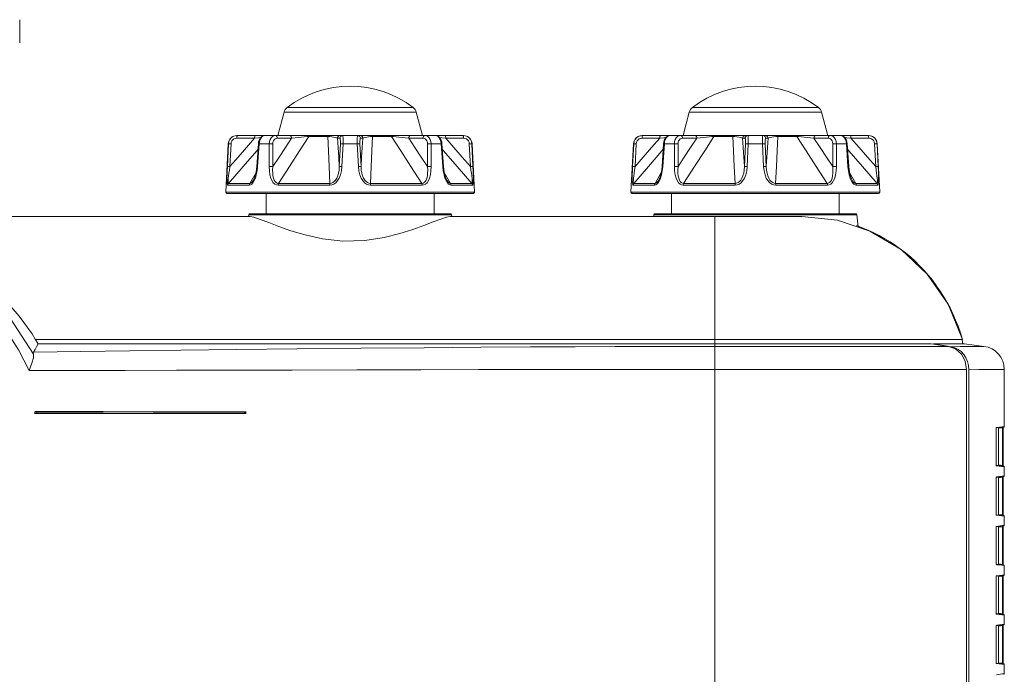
# Model space of a CAD drawing. Header units: millimetres. Extents: x 3925 to 5043, y -86 to 778.
# Tile 17 of 96: x 4200 to 4286, y 121 to 178. Entities that reach past the tile are written whole.
import ezdxf

# ---------------------------------------------------------------- set-up
doc = ezdxf.new("R2010")
doc.units = ezdxf.units.MM
doc.header["$LTSCALE"] = 46.255
for name, color, linetype in [('ARAKNO_13891DXF_CONTINUOUS_LINE', 7, 'CONTINUOUS'), ('H30-BOTTOM-CDXF_CONTINUOUS_LINE', 7, 'CONTINUOUS'), ('H30-RIGHT-CODXF_CONTINUOUS_LINE', 7, 'CONTINUOUS'), ('H30K-FRONT-CDXF_CONTINUOUS_LINE', 7, 'CONTINUOUS'), ('RUBBER-FOOT-DXF_CONTINUOUS_LINE', 7, 'CONTINUOUS')]:
    doc.layers.add(name, color=color, linetype=linetype)

msp = doc.modelspace()

# ---------------------------------------------------------------- linework, layer by layer
at = {"layer": 'ARAKNO_13891DXF_CONTINUOUS_LINE', "color": 7, "linetype": 'Continuous', "lineweight": 0}
msp.add_line((4200.4813, 175.5043), (4200.4813, 177.5043), dxfattribs=at)
at = {"layer": 'H30-BOTTOM-CDXF_CONTINUOUS_LINE', "color": 7, "linetype": 'Continuous', "lineweight": 0}
for p, q in [((4220.3638, 160.7543), (4237.6868, 160.7543)), ((4255.3638, 160.7543), (4272.6868, 160.7543)), ((4220.3737, 160.5043), (4083.1769, 160.5043)), ((4220.2446, 160.5043), (4220.2645, 160.6665)), ((4220.2645, 160.6665), (4237.7861, 160.6665)), ((4220.3737, 160.5043), (4220.7189, 160.4406)), ((4237.3565, 160.4475), (4237.6769, 160.5043)), ((4268.0253, 160.5043), (4237.6769, 160.5043)), ((4237.806, 160.5043), (4237.7861, 160.6665)), ((4255.2446, 160.5043), (4255.2645, 160.6665)), ((4255.2645, 160.6665), (4272.7861, 160.6665)), ((4260.5253, 149.8943), (4260.5253, 160.5043)), ((4272.9132, 159.6314), (4272.7861, 160.6665)), ((4272.7478, 159.7186), (4273.2555, 159.5297)), ((4273.2555, 159.5297), (4273.754, 159.3227)), ((4273.754, 159.3227), (4274.2434, 159.098)), ((4260.5253, 149.8907), (4201.8501, 149.8907)), ((4260.5253, 149.8943), (4281.916, 149.8943)), ((4260.5253, 149.8907), (4260.5253, 149.5043)), ((4281.8858, 149.8907), (4281.9353, 149.4872))]:
    msp.add_line(p, q, dxfattribs=at)
for points in [[(4220.7189, 160.4406), (4221.2632, 160.2598), (4221.9881, 159.9861), (4222.8705, 159.6518), (4223.9113, 159.2853), (4225.1509, 158.9131), (4226.6326, 158.5859), (4228.4001, 158.3908)], [(4228.4001, 158.3908), (4230.2815, 158.4347), (4231.9513, 158.6875), (4233.3171, 159.0294), (4234.4437, 159.3881), (4235.3871, 159.7289), (4236.1916, 160.0357), (4236.8559, 160.2846), (4237.3565, 160.4475)], [(4268.0253, 160.5043), (4271.1106, 160.1833), (4273.919, 159.2494)], [(4273.919, 159.2494), (4276.6146, 157.6593), (4278.8694, 155.5396), (4280.6691, 152.9332), (4281.916, 149.8943)], [(4274.2434, 159.098), (4274.7238, 158.8557), (4275.1952, 158.5955), (4275.6585, 158.3166), (4276.1137, 158.0182), (4276.5587, 157.701)], [(4276.5587, 157.701), (4276.9918, 157.3657), (4277.4109, 157.0138), (4277.8167, 156.6451), (4278.2105, 156.2584), (4278.5914, 155.8545)], [(4278.5914, 155.8545), (4278.9583, 155.435), (4279.3096, 155.0018), (4279.6456, 154.5548), (4279.9672, 154.0925), (4280.2738, 153.6148), (4280.5638, 153.123)], [(4280.5638, 153.123), (4280.8358, 152.6182), (4281.0891, 152.1011), (4281.3236, 151.5708), (4281.5396, 151.0262), (4281.737, 150.4675), (4281.916, 149.8943)]]:
    msp.add_lwpolyline(points, dxfattribs=at)
for centre, start, end in [((4220.3638, 160.6543), 90, 172.999996), ((4237.6868, 160.6543), 7.000004, 90), ((4255.3638, 160.6543), 90, 172.999996), ((4272.6868, 160.6543), 7.000004, 90)]:
    msp.add_arc(centre, 0.1, start, end, dxfattribs=at)
at = {"layer": 'H30-RIGHT-CODXF_CONTINUOUS_LINE', "color": 7, "linetype": 'Continuous', "lineweight": 0}
for p, q in [((4279.419, 149.5043), (4279.419, 149.4751)), ((4280.5366, 149.5043), (4279.419, 149.5043)), ((4280.9444, 149.2607), (4280.4406, 149.342)), ((4282.0753, 149.5043), (4280.5366, 149.5043)), ((4280.9444, 149.2607), (4281.7266, 149.273)), ((4281.2506, 149.1789), (4280.9444, 149.2607)), ((4281.5391, 149.0368), (4281.2506, 149.1789)), ((4283.769, 149.2964), (4282.0753, 149.5043)), ((4282.4309, 147.6364), (4282.3474, 147.9806)), ((4282.459, 147.2809), (4282.4309, 147.6364)), ((4282.459, 147.2809), (4283.3232, 147.291)), ((4282.459, 69.2699), (4282.459, 147.2809)), ((4283.3232, 147.291), (4284.1331, 147.2991)), ((4284.1331, 147.2991), (4284.7599, 147.3048)), ((4285.5253, 142.3778), (4285.5253, 147.3113)), ((4284.8281, 142.193), (4284.8296, 142.2313)), ((4284.8281, 139.0857), (4284.8281, 142.193)), ((4284.8281, 142.193), (4284.8291, 142.193)), ((4284.8329, 142.2485), (4285.4814, 142.3281)), ((4284.8394, 142.2847), (4284.8474, 142.2946)), ((4284.8474, 142.2946), (4285.3493, 142.3562)), ((4285.0253, 139.0066), (4285.0253, 142.2721)), ((4285.0313, 142.2232), (4285.3707, 142.2649)), ((4285.3493, 142.3562), (4285.5253, 142.3778)), ((4285.3707, 142.2649), (4285.3707, 139.0138)), ((4285.3707, 142.2649), (4285.4145, 142.2649)), ((4285.4145, 142.2649), (4285.4145, 139.0138)), ((4284.8298, 139.0442), (4284.8281, 139.0857)), ((4284.8291, 139.0857), (4284.8281, 139.0857)), ((4284.8365, 139.0131), (4284.8328, 139.0302)), ((4285.4814, 138.9506), (4284.8386, 139.0295)), ((4285.3055, 138.9279), (4284.8473, 138.9841)), ((4285.0313, 139.0554), (4285.3707, 139.0138)), ((4285.5253, 138.9009), (4285.3055, 138.9279)), ((4285.4146, 139.0138), (4285.3707, 139.0138)), ((4285.5253, 138.1078), (4285.5253, 138.9009)), ((4284.8281, 137.923), (4284.8296, 137.9613)), ((4284.8281, 134.8157), (4284.8281, 137.923)), ((4284.8281, 137.923), (4284.8291, 137.923)), ((4284.8329, 137.9785), (4285.4814, 138.0581)), ((4284.8394, 138.0147), (4284.8474, 138.0246)), ((4284.8474, 138.0246), (4285.3493, 138.0862)), ((4285.0253, 134.7366), (4285.0253, 138.0021)), ((4285.0313, 137.9532), (4285.3707, 137.9949)), ((4285.3493, 138.0862), (4285.5253, 138.1078)), ((4285.3707, 137.9949), (4285.3707, 134.7438)), ((4285.3707, 137.9949), (4285.4145, 137.9949)), ((4285.4145, 137.9949), (4285.4145, 134.7438)), ((4284.8298, 134.7742), (4284.8281, 134.8157)), ((4284.8291, 134.8157), (4284.8281, 134.8157)), ((4284.8365, 134.7431), (4284.8328, 134.7602)), ((4285.4814, 134.6806), (4284.8386, 134.7595)), ((4285.3055, 134.6579), (4284.8473, 134.7141)), ((4285.0313, 134.7854), (4285.3707, 134.7438)), ((4285.5253, 134.6309), (4285.3055, 134.6579)), ((4285.4146, 134.7438), (4285.3707, 134.7438)), ((4285.5253, 133.8378), (4285.5253, 134.6309)), ((4284.8281, 133.653), (4284.8296, 133.6913)), ((4284.8281, 130.5457), (4284.8281, 133.653)), ((4284.8281, 133.653), (4284.8291, 133.653)), ((4284.8329, 133.7085), (4285.4814, 133.7881)), ((4284.8394, 133.7447), (4284.8474, 133.7546)), ((4284.8474, 133.7546), (4285.3493, 133.8162)), ((4285.0253, 130.4666), (4285.0253, 133.7321)), ((4285.0313, 133.6832), (4285.3707, 133.7249)), ((4285.3493, 133.8162), (4285.5253, 133.8378)), ((4285.3707, 133.7249), (4285.3707, 130.4738)), ((4285.3707, 133.7249), (4285.4145, 133.7249)), ((4285.4145, 133.7249), (4285.4145, 130.4738)), ((4284.8298, 130.5042), (4284.8281, 130.5457)), ((4284.8291, 130.5457), (4284.8281, 130.5457)), ((4284.8365, 130.4731), (4284.8328, 130.4902)), ((4285.4814, 130.4106), (4284.8386, 130.4895)), ((4285.3055, 130.3879), (4284.8473, 130.4441)), ((4285.0313, 130.5154), (4285.3707, 130.4738)), ((4285.5253, 130.3609), (4285.3055, 130.3879)), ((4285.4146, 130.4738), (4285.3707, 130.4738)), ((4285.5253, 129.5678), (4285.5253, 130.3609)), ((4284.8281, 129.383), (4284.8296, 129.4213)), ((4284.8281, 126.2757), (4284.8281, 129.383)), ((4284.8281, 129.383), (4284.8291, 129.383)), ((4284.8329, 129.4385), (4285.4814, 129.5181)), ((4284.8394, 129.4747), (4284.8474, 129.4846)), ((4284.8474, 129.4846), (4285.3493, 129.5462)), ((4285.0253, 126.1966), (4285.0253, 129.4621)), ((4285.0313, 129.4132), (4285.3707, 129.4549)), ((4285.3493, 129.5462), (4285.5253, 129.5678)), ((4285.3707, 129.4549), (4285.3707, 126.2038)), ((4285.3707, 129.4549), (4285.4145, 129.4549)), ((4285.4145, 129.4549), (4285.4145, 126.2038)), ((4284.8298, 126.2342), (4284.8281, 126.2757)), ((4284.8291, 126.2757), (4284.8281, 126.2757)), ((4284.8365, 126.2031), (4284.8328, 126.2202)), ((4285.4814, 126.1406), (4284.8386, 126.2195)), ((4285.3055, 126.1179), (4284.8473, 126.1741)), ((4285.0313, 126.2454), (4285.3707, 126.2038)), ((4285.5253, 126.0909), (4285.3055, 126.1179)), ((4285.4146, 126.2038), (4285.3707, 126.2038)), ((4285.5253, 125.2978), (4285.5253, 126.0909)), ((4284.8281, 125.113), (4284.8296, 125.1513)), ((4284.8281, 122.0057), (4284.8281, 125.113)), ((4284.8281, 125.113), (4284.8291, 125.113)), ((4284.8329, 125.1685), (4285.4814, 125.2481)), ((4284.8394, 125.2047), (4284.8474, 125.2146)), ((4284.8474, 125.2146), (4285.3493, 125.2762)), ((4285.0253, 121.9266), (4285.0253, 125.1921)), ((4285.0313, 125.1432), (4285.3707, 125.1849)), ((4285.3493, 125.2762), (4285.5253, 125.2978)), ((4285.3707, 125.1849), (4285.3707, 121.9338)), ((4285.3707, 125.1849), (4285.4145, 125.1849)), ((4285.4145, 125.1849), (4285.4145, 121.9338)), ((4284.8298, 121.9642), (4284.8281, 122.0057)), ((4284.8291, 122.0057), (4284.8281, 122.0057)), ((4284.8365, 121.9331), (4284.8328, 121.9502)), ((4285.4814, 121.8706), (4284.8386, 121.9495)), ((4285.3055, 121.8479), (4284.8473, 121.9041)), ((4285.0313, 121.9754), (4285.3707, 121.9338)), ((4285.5253, 121.8209), (4285.3055, 121.8479)), ((4285.4146, 121.9338), (4285.3707, 121.9338)), ((4285.5253, 121.0278), (4285.5253, 121.8209)), ((4284.8474, 120.9446), (4285.3493, 121.0062)), ((4285.3493, 121.0062), (4285.5253, 121.0278))]:
    msp.add_line(p, q, dxfattribs=at)
for points in [[(4280.4406, 149.342), (4279.9321, 149.4232), (4279.419, 149.5043)], [(4282.3474, 147.9806), (4282.2115, 148.3023), (4282.0272, 148.5915), (4281.8007, 148.8389), (4281.5391, 149.0368)], [(4281.7266, 149.273), (4282.4677, 149.2826), (4283.0485, 149.2892)], [(4283.0485, 149.2892), (4283.6119, 149.2949), (4283.7263, 149.296), (4283.769, 149.2964)], [(4284.7599, 147.3048), (4285.4805, 147.3109), (4285.5253, 147.3113)], [(4284.8291, 142.193), (4284.8292, 142.2038), (4284.8319, 142.2426), (4284.8339, 142.2547)], [(4284.8296, 142.2313), (4284.8335, 142.2628), (4284.8394, 142.2847)], [(4285.3776, 142.3154), (4285.3768, 142.3115), (4285.3752, 142.301), (4285.3732, 142.2857), (4285.3707, 142.2649)], [(4285.4146, 142.2421), (4285.4147, 142.2858), (4285.4158, 142.3201)], [(4284.8328, 139.0302), (4284.8299, 139.0582), (4284.8291, 139.0857)], [(4284.8473, 138.9841), (4284.84, 138.9926), (4284.8339, 139.0137), (4284.8298, 139.0442)], [(4284.8474, 138.9841), (4284.8419, 139.0073), (4284.8364, 139.0137)], [(4285.3707, 139.0138), (4285.373, 138.9944), (4285.3751, 138.9786), (4285.3767, 138.9679), (4285.3776, 138.9633)], [(4285.4158, 138.9586), (4285.4158, 138.9592), (4285.4147, 138.9949), (4285.4146, 139.0138)], [(4284.8291, 137.923), (4284.8292, 137.9338), (4284.8319, 137.9726), (4284.8339, 137.9847)], [(4284.8296, 137.9613), (4284.8335, 137.9928), (4284.8394, 138.0147)], [(4285.3776, 138.0454), (4285.3768, 138.0415), (4285.3752, 138.031), (4285.3732, 138.0157), (4285.3707, 137.9949)], [(4285.4146, 137.9721), (4285.4147, 138.0158), (4285.4158, 138.0501)], [(4284.8328, 134.7602), (4284.8299, 134.7882), (4284.8291, 134.8157)], [(4284.8473, 134.7141), (4284.84, 134.7226), (4284.8339, 134.7437), (4284.8298, 134.7742)], [(4284.8474, 134.7141), (4284.8419, 134.7373), (4284.8364, 134.7437)], [(4285.3707, 134.7438), (4285.373, 134.7244), (4285.3751, 134.7086), (4285.3767, 134.6979), (4285.3776, 134.6933)], [(4285.4158, 134.6886), (4285.4158, 134.6892), (4285.4147, 134.7249), (4285.4146, 134.7438)], [(4284.8291, 133.653), (4284.8292, 133.6638), (4284.8319, 133.7026), (4284.8339, 133.7147)], [(4284.8296, 133.6913), (4284.8335, 133.7228), (4284.8394, 133.7447)], [(4285.3776, 133.7754), (4285.3768, 133.7715), (4285.3752, 133.761), (4285.3732, 133.7457), (4285.3707, 133.7249)], [(4285.4146, 133.7021), (4285.4147, 133.7458), (4285.4158, 133.7801)], [(4284.8328, 130.4902), (4284.8299, 130.5182), (4284.8291, 130.5457)], [(4284.8473, 130.4441), (4284.84, 130.4526), (4284.8339, 130.4737), (4284.8298, 130.5042)], [(4284.8474, 130.4441), (4284.8419, 130.4673), (4284.8364, 130.4737)], [(4285.3707, 130.4738), (4285.373, 130.4544), (4285.3751, 130.4386), (4285.3767, 130.4279), (4285.3776, 130.4233)], [(4285.4158, 130.4186), (4285.4158, 130.4192), (4285.4147, 130.4549), (4285.4146, 130.4738)], [(4284.8291, 129.383), (4284.8292, 129.3938), (4284.8319, 129.4326), (4284.8339, 129.4447)], [(4284.8296, 129.4213), (4284.8335, 129.4528), (4284.8394, 129.4747)], [(4285.3776, 129.5054), (4285.3768, 129.5015), (4285.3752, 129.491), (4285.3732, 129.4757), (4285.3707, 129.4549)], [(4285.4146, 129.4321), (4285.4147, 129.4758), (4285.4158, 129.5101)], [(4284.8328, 126.2202), (4284.8299, 126.2482), (4284.8291, 126.2757)], [(4284.8473, 126.1741), (4284.84, 126.1826), (4284.8339, 126.2037), (4284.8298, 126.2342)], [(4284.8474, 126.1741), (4284.8419, 126.1973), (4284.8364, 126.2037)], [(4285.3707, 126.2038), (4285.373, 126.1844), (4285.3751, 126.1686), (4285.3767, 126.1579), (4285.3776, 126.1533)], [(4285.4158, 126.1486), (4285.4158, 126.1492), (4285.4147, 126.1849), (4285.4146, 126.2038)], [(4284.8291, 125.113), (4284.8292, 125.1238), (4284.8319, 125.1626), (4284.8339, 125.1747)], [(4284.8296, 125.1513), (4284.8335, 125.1828), (4284.8394, 125.2047)], [(4285.3776, 125.2354), (4285.3768, 125.2315), (4285.3752, 125.221), (4285.3732, 125.2057), (4285.3707, 125.1849)], [(4285.4146, 125.1621), (4285.4147, 125.2058), (4285.4158, 125.2401)], [(4284.8328, 121.9502), (4284.8299, 121.9782), (4284.8291, 122.0057)], [(4284.8473, 121.9041), (4284.84, 121.9126), (4284.8339, 121.9337), (4284.8298, 121.9642)], [(4284.8474, 121.9041), (4284.8419, 121.9273), (4284.8364, 121.9337)], [(4285.3707, 121.9338), (4285.373, 121.9144), (4285.3751, 121.8986), (4285.3767, 121.8879), (4285.3776, 121.8833)], [(4285.4158, 121.8786), (4285.4158, 121.8792), (4285.4147, 121.9149), (4285.4146, 121.9338)]]:
    msp.add_lwpolyline(points, dxfattribs=at)
for centre, radius, start, end in [((4283.5253, 147.3113), 2, 0, 83), ((4285.4753, 142.3778), 0.05, 277, 0), ((4285.4753, 138.9009), 0.05, 0, 83), ((4285.4753, 138.1078), 0.05, 277, 0), ((4285.4753, 134.6309), 0.05, 0, 83), ((4285.4753, 133.8378), 0.05, 277, 0), ((4285.4753, 130.3609), 0.05, 0, 83), ((4285.4753, 129.5678), 0.05, 277, 0), ((4285.4753, 126.0909), 0.05, 0, 83), ((4285.4753, 125.2978), 0.05, 277, 0), ((4285.4753, 121.8209), 0.05, 0, 83), ((4285.4753, 121.0278), 0.05, 277, 0)]:
    msp.add_arc(centre, radius, start, end, dxfattribs=at)
at = {"layer": 'H30K-FRONT-CDXF_CONTINUOUS_LINE', "color": 7, "linetype": 'Continuous', "lineweight": 0}
for p, q in [((4201.5536, 150.3651), (4201.8285, 149.9318)), ((4201.8285, 149.9318), (4202.0856, 149.5043)), ((4279.2091, 149.5043), (4202.0856, 149.5043)), ((4260.5263, 147.3085), (4260.5253, 149.5043)), ((4280.7155, 149.2947), (4279.2091, 149.5043)), ((4280.7155, 149.2948), (4279.6238, 149.2969)), ((4260.5253, 113.5043), (4260.5263, 147.3086)), ((4282.2657, 147.3096), (4260.5263, 147.3086)), ((4282.2657, 147.3096), (4282.2657, 68.0043)), ((4201.8173, 143.5308), (4201.7706, 143.5043)), ((4201.7775, 143.6544), (4201.7775, 143.5044)), ((4220.0231, 143.5043), (4201.7775, 143.5044)), ((4201.8784, 143.6635), (4201.9495, 143.6645)), ((4201.9495, 143.6645), (4201.9496, 143.5506)), ((4212.0053, 143.6548), (4220.0231, 143.6543)), ((4219.8902, 143.5354), (4213.6614, 143.538)), ((4219.8902, 143.5354), (4219.8901, 143.6488)), ((4220.0231, 143.5043), (4220.0231, 143.6543))]:
    msp.add_line(p, q, dxfattribs=at)
for points in [[(4201.6726, 148.6313), (4199.6524, 151.7391), (4197.2516, 154.1949), (4194.4291, 156.1164), (4191.0001, 157.5856), (4186.907, 158.5201), (4182.1513, 158.8294)], [(4182.279, 158.2095), (4183.6885, 158.1611), (4184.9811, 158.0639), (4186.1601, 157.9271), (4187.239, 157.7579), (4188.2537, 157.5567), (4189.2465, 157.3165), (4190.2407, 157.0286), (4191.2283, 156.691), (4192.1816, 156.3097), (4193.0804, 155.8951), (4193.9324, 155.4462), (4194.771, 154.9445), (4195.6324, 154.3563), (4196.5376, 153.6449), (4197.4805, 152.7843), (4198.4447, 151.7496), (4199.4156, 150.5032), (4200.3734, 149.0034), (4201.2957, 147.2105)], [(4199.1695, 153.3642), (4200.4441, 151.9173), (4201.5536, 150.3651)], [(4201.6669, 148.7851), (4201.8076, 149.0251), (4201.9471, 149.2648), (4202.0856, 149.5043)], [(4260.5253, 149.2938), (4257.8546, 149.2925), (4255.0369, 149.2883), (4251.911, 149.2801), (4248.4505, 149.2666), (4244.6104, 149.2465), (4240.3087, 149.2181), (4235.4136, 149.1794), (4229.9769, 149.1302), (4224.4325, 149.0754), (4219.198, 149.0202), (4214.4057, 148.9662), (4209.9854, 148.9117), (4205.7733, 148.8528), (4201.6669, 148.7851)], [(4279.6238, 149.2969), (4278.1856, 149.2982), (4276.2815, 149.2973), (4273.8987, 149.2942), (4271.2323, 149.2921), (4268.6069, 149.292), (4266.116, 149.2926), (4263.5088, 149.2934), (4260.5253, 149.2937)], [(4280.7155, 149.2947), (4281.3216, 149.0801), (4281.8226, 148.6348), (4282.1515, 148.0171), (4282.2657, 147.3096)], [(4201.6726, 148.6313), (4201.6611, 148.3193), (4201.5266, 147.8309), (4201.2957, 147.2105)], [(4201.6726, 148.6313), (4201.6577, 148.7283), (4201.6669, 148.7852)], [(4260.5263, 147.3085), (4257.839, 147.3082), (4255.0021, 147.3072), (4251.8501, 147.3054), (4248.3565, 147.3025), (4244.4723, 147.298), (4240.1093, 147.2913), (4235.1306, 147.2812), (4229.6097, 147.2675), (4224.0286, 147.2525), (4218.7944, 147.2392), (4214.0135, 147.2293), (4209.6031, 147.2225), (4205.3872, 147.2173), (4201.2957, 147.2105)], [(4201.7705, 143.6543), (4201.8173, 143.6602), (4201.8784, 143.6635)], [(4201.9496, 143.5506), (4201.8785, 143.5454), (4201.8173, 143.5308)], [(4201.9495, 143.6645), (4207.6907, 143.6581), (4212.0395, 143.6547)], [(4213.6614, 143.538), (4207.6884, 143.5432), (4201.9496, 143.5506)], [(4212.0395, 143.6547), (4213.6638, 143.6531), (4219.8901, 143.6488)], [(4219.8901, 143.6488), (4219.9574, 143.6494), (4220.0062, 143.6511), (4220.03, 143.6543)], [(4220.0301, 143.5043), (4220.0062, 143.522), (4219.9574, 143.5318), (4219.8902, 143.5354)]]:
    msp.add_lwpolyline(points, dxfattribs=at)
at = {"layer": 'RUBBER-FOOT-DXF_CONTINUOUS_LINE', "color": 7, "linetype": 'Continuous', "lineweight": 0}
for p, q in [((4223.3136, 169.5133), (4222.7753, 167.5043)), ((4234.737, 169.5133), (4223.3136, 169.5133)), ((4234.4675, 169.9155), (4223.5831, 169.9155)), ((4234.737, 169.5133), (4235.2753, 167.5043)), ((4258.3136, 169.5133), (4257.7753, 167.5043)), ((4269.737, 169.5133), (4258.3136, 169.5133)), ((4269.4675, 169.9155), (4258.5831, 169.9155)), ((4269.737, 169.5133), (4270.2753, 167.5043)), ((4218.5001, 166.7936), (4218.2808, 162.6096)), ((4218.518, 166.7936), (4218.42, 164.8166)), ((4218.518, 166.7936), (4218.5001, 166.7936)), ((4218.7334, 166.7936), (4218.6352, 164.8164)), ((4220.7733, 167.2674), (4219.2364, 167.2674)), ((4219.2491, 167.5043), (4238.8015, 167.5043)), ((4219.2601, 167.4929), (4219.2703, 167.5043)), ((4221.0985, 166.7974), (4220.9647, 164.8204)), ((4221.0262, 164.8166), (4221.1614, 166.7936)), ((4221.1202, 166.9504), (4221.0985, 166.7974)), ((4221.0985, 166.7974), (4221.1614, 166.7936)), ((4222.0297, 166.7936), (4221.1614, 166.7936)), ((4222.0263, 164.8166), (4222.0297, 166.7936)), ((4222.3466, 166.7936), (4222.3416, 164.8164)), ((4222.7332, 167.2674), (4223.9689, 167.2674)), ((4225.4481, 167.415), (4227.0886, 167.415)), ((4227.9241, 167.2674), (4228.1347, 167.2674)), ((4228.0874, 164.8165), (4228.1785, 166.7936)), ((4228.4113, 166.7936), (4228.3181, 164.8166)), ((4229.6393, 166.7936), (4228.4113, 166.7936)), ((4229.7325, 164.8166), (4229.6393, 166.7936)), ((4229.8721, 166.7936), (4229.9632, 164.8164)), ((4229.9159, 167.2674), (4230.1265, 167.2674)), ((4230.962, 167.415), (4232.6025, 167.415)), ((4234.0818, 167.2674), (4235.3174, 167.2674)), ((4235.709, 164.8165), (4235.7041, 166.7936)), ((4236.0209, 166.7936), (4236.0243, 164.8166)), ((4236.8892, 166.7936), (4236.0209, 166.7936)), ((4236.8892, 166.7936), (4236.9521, 166.7974)), ((4237.0244, 164.8166), (4236.8892, 166.7936)), ((4236.9521, 166.7974), (4237.086, 164.8204)), ((4237.2774, 167.2674), (4238.8142, 167.2674)), ((4238.7804, 167.5043), (4238.7905, 167.4929)), ((4239.4154, 164.8165), (4239.3172, 166.7936)), ((4239.5326, 166.7936), (4239.6306, 164.8166)), ((4239.5505, 166.7936), (4239.5326, 166.7936)), ((4239.5505, 166.7936), (4239.7698, 162.6096)), ((4253.5001, 166.7936), (4253.2808, 162.6096)), ((4253.518, 166.7936), (4253.42, 164.8166)), ((4253.518, 166.7936), (4253.5001, 166.7936)), ((4253.7334, 166.7936), (4253.6352, 164.8164)), ((4255.7733, 167.2674), (4254.2364, 167.2674)), ((4254.2491, 167.5043), (4273.8015, 167.5043)), ((4254.2601, 167.4929), (4254.2703, 167.5043)), ((4256.0985, 166.7974), (4255.9647, 164.8204)), ((4256.0262, 164.8166), (4256.1614, 166.7936)), ((4256.1202, 166.9504), (4256.0985, 166.7974)), ((4256.0985, 166.7974), (4256.1614, 166.7936)), ((4257.0297, 166.7936), (4256.1614, 166.7936)), ((4257.0263, 164.8166), (4257.0297, 166.7936)), ((4257.3466, 166.7936), (4257.3416, 164.8164)), ((4257.7332, 167.2674), (4258.9689, 167.2674)), ((4260.4481, 167.415), (4262.0886, 167.415)), ((4262.9241, 167.2674), (4263.1347, 167.2674)), ((4263.0874, 164.8165), (4263.1785, 166.7936)), ((4263.4113, 166.7936), (4263.3181, 164.8166)), ((4264.6393, 166.7936), (4263.4113, 166.7936)), ((4264.7325, 164.8166), (4264.6393, 166.7936)), ((4264.8721, 166.7936), (4264.9632, 164.8164)), ((4264.9159, 167.2674), (4265.1265, 167.2674)), ((4265.962, 167.415), (4267.6025, 167.415)), ((4269.0818, 167.2674), (4270.3174, 167.2674)), ((4270.709, 164.8165), (4270.7041, 166.7936)), ((4271.0209, 166.7936), (4271.0243, 164.8166)), ((4271.8892, 166.7936), (4271.0209, 166.7936)), ((4271.8892, 166.7936), (4271.9521, 166.7974)), ((4272.0244, 164.8166), (4271.8892, 166.7936)), ((4271.9521, 166.7974), (4272.086, 164.8204)), ((4272.2774, 167.2674), (4273.8142, 167.2674)), ((4273.7804, 167.5043), (4273.7905, 167.4929)), ((4274.4154, 164.8165), (4274.3172, 166.7936)), ((4274.5326, 166.7936), (4274.6306, 164.8166)), ((4274.5505, 166.7936), (4274.5326, 166.7936)), ((4274.5505, 166.7936), (4274.7698, 162.6096)), ((4220.8954, 164.3031), (4220.359, 163.3684)), ((4220.9647, 164.8204), (4221.0262, 164.8166)), ((4237.0244, 164.8166), (4237.086, 164.8204)), ((4237.6916, 163.3684), (4237.1538, 164.3057)), ((4255.8954, 164.3031), (4255.359, 163.3684)), ((4255.9647, 164.8204), (4256.0262, 164.8166)), ((4272.0244, 164.8166), (4272.086, 164.8204)), ((4272.6916, 163.3684), (4272.1538, 164.3057)), ((4218.515, 163.3684), (4220.359, 163.3684)), ((4220.678, 163.6461), (4220.6782, 163.6466)), ((4227.2796, 163.3684), (4222.8278, 163.3684)), ((4235.2228, 163.3684), (4230.771, 163.3684)), ((4237.3727, 163.646), (4237.3724, 163.6466)), ((4239.5356, 163.3684), (4237.6916, 163.3684)), ((4253.515, 163.3684), (4255.359, 163.3684)), ((4255.678, 163.6461), (4255.6782, 163.6466)), ((4255.678, 163.6461), (4255.6782, 163.6466)), ((4262.2796, 163.3684), (4257.8278, 163.3684)), ((4270.2228, 163.3684), (4265.771, 163.3684)), ((4272.3727, 163.646), (4272.3724, 163.6466)), ((4274.5356, 163.3684), (4272.6916, 163.3684)), ((4239.7698, 162.6096), (4218.2808, 162.6096)), ((4239.6699, 162.5043), (4218.3808, 162.5043)), ((4218.4576, 163.2208), (4220.3117, 163.2208)), ((4221.7753, 162.5043), (4221.7753, 160.7543)), ((4227.2701, 163.2208), (4222.794, 163.2208)), ((4235.2566, 163.2208), (4230.7805, 163.2208)), ((4236.2753, 162.5043), (4236.2753, 160.7543)), ((4239.593, 163.2208), (4237.7389, 163.2208)), ((4274.7698, 162.6096), (4253.2808, 162.6096)), ((4274.6699, 162.5043), (4253.3808, 162.5043)), ((4253.4576, 163.2208), (4255.3117, 163.2208)), ((4256.7753, 162.5043), (4256.7753, 160.7543)), ((4262.2701, 163.2208), (4257.794, 163.2208)), ((4270.2566, 163.2208), (4265.7805, 163.2208)), ((4271.2753, 162.5043), (4271.2753, 160.7543)), ((4274.593, 163.2208), (4272.7389, 163.2208))]:
    msp.add_line(p, q, dxfattribs=at)
for points in [[(4219.2703, 167.5043), (4219.0805, 167.4802), (4218.9037, 167.4099), (4218.7499, 167.2972), (4218.6301, 167.1506), (4218.5512, 166.9787), (4218.518, 166.7936)], [(4218.7334, 166.7936), (4218.652, 166.7964), (4218.5842, 166.7974), (4218.5377, 166.7964), (4218.518, 166.7936)], [(4220.7733, 167.2674), (4220.0604, 166.4556), (4219.3449, 165.6349), (4218.6352, 164.8164)], [(4219.2364, 167.2674), (4219.1083, 167.2511), (4218.9894, 167.2035), (4218.8871, 167.1283), (4218.8076, 167.0306), (4218.7553, 166.9168), (4218.7334, 166.7936)], [(4219.2364, 167.2674), (4219.2385, 167.3415), (4219.2434, 167.4076), (4219.2509, 167.4596), (4219.2601, 167.4929)], [(4220.7733, 167.2674), (4220.7754, 167.3415), (4220.7804, 167.4076), (4220.7879, 167.4596), (4220.7971, 167.4929), (4220.8072, 167.5043)], [(4221.3065, 167.3282), (4221.1135, 167.306), (4220.7733, 167.2674)], [(4221.6721, 167.5043), (4221.5872, 167.496), (4221.4356, 167.4375), (4221.2965, 167.3198), (4221.1874, 167.1499), (4221.1202, 166.9504)], [(4221.1614, 166.7936), (4221.188, 166.9796), (4221.2442, 167.1514), (4221.3262, 167.2976), (4221.4295, 167.4099), (4221.547, 167.4802), (4221.6726, 167.5043)], [(4222.0297, 166.7936), (4222.0503, 166.9796), (4222.1061, 167.1514), (4222.1933, 167.2976), (4222.307, 167.4099), (4222.439, 167.4802), (4222.5823, 167.5043)], [(4222.0297, 166.7936), (4222.1024, 166.7964), (4222.1859, 166.7974), (4222.2706, 166.7964), (4222.3466, 166.7936)], [(4223.9689, 167.2674), (4223.4261, 166.4556), (4222.8815, 165.6349), (4222.3416, 164.8164)], [(4222.3466, 166.7936), (4222.3597, 166.9173), (4222.3978, 167.0316), (4222.458, 167.1288), (4222.5376, 167.2039), (4222.6307, 167.251), (4222.7332, 167.2674)], [(4222.5823, 167.5043), (4222.6275, 167.4929), (4222.6686, 167.4596), (4222.7017, 167.4076), (4222.724, 167.3415), (4222.7332, 167.2674)], [(4222.8278, 163.3684), (4223.7748, 164.8367), (4224.6471, 166.1841), (4225.4481, 167.415)], [(4223.818, 167.5043), (4223.8632, 167.4929), (4223.9043, 167.4596), (4223.9374, 167.4076), (4223.9597, 167.3415), (4223.9689, 167.2674)], [(4223.9689, 167.2674), (4224.2611, 167.306), (4224.5441, 167.3391), (4224.8106, 167.3666), (4225.0543, 167.3885), (4225.2687, 167.4047), (4225.4481, 167.415)], [(4225.5425, 167.5043), (4225.5075, 167.494), (4225.475, 167.4636), (4225.4481, 167.415)], [(4227.1397, 167.5043), (4227.1206, 167.4938), (4227.1031, 167.4632), (4227.0886, 167.415)], [(4227.0886, 167.415), (4227.1419, 166.1873), (4227.2056, 164.8401), (4227.2796, 163.3684)], [(4227.0886, 167.415), (4227.2632, 167.4047), (4227.4358, 167.3885), (4227.5969, 167.3666), (4227.7383, 167.3391), (4227.8511, 167.306), (4227.9241, 167.2674)], [(4228.1715, 167.5043), (4228.0974, 167.4929), (4228.0301, 167.4596), (4227.9758, 167.4076), (4227.9393, 167.3415), (4227.9241, 167.2674)], [(4228.0874, 164.8165), (4228.0335, 165.6349), (4227.9788, 166.4557), (4227.9241, 167.2674)], [(4228.382, 167.5043), (4228.308, 167.4929), (4228.2407, 167.4596), (4228.1863, 167.4076), (4228.1499, 167.3415), (4228.1347, 167.2674)], [(4228.1347, 167.2674), (4228.1514, 167.2511), (4228.1651, 167.204), (4228.1752, 167.1285), (4228.1809, 167.0307), (4228.182, 166.9164), (4228.1785, 166.7936)], [(4228.4113, 166.7936), (4228.3282, 166.7964), (4228.2565, 166.7974), (4228.2046, 166.7964), (4228.1786, 166.7936)], [(4228.382, 167.5043), (4228.3946, 167.4802), (4228.4049, 167.4099), (4228.4122, 167.2972), (4228.4158, 167.1506), (4228.4155, 166.9787), (4228.4113, 166.7936)], [(4229.6393, 166.7936), (4229.6351, 166.9796), (4229.6348, 167.1513), (4229.6385, 167.2976), (4229.6457, 167.4099), (4229.656, 167.4802), (4229.6686, 167.5043)], [(4229.6393, 166.7936), (4229.7224, 166.7964), (4229.7941, 166.7974), (4229.846, 166.7964), (4229.8721, 166.7936)], [(4229.6686, 167.5043), (4229.7426, 167.4929), (4229.8099, 167.4596), (4229.8643, 167.4076), (4229.9007, 167.3415), (4229.9159, 167.2674)], [(4229.8721, 166.7936), (4229.8686, 166.9173), (4229.8697, 167.0316), (4229.8755, 167.1288), (4229.8855, 167.2039), (4229.8992, 167.251), (4229.9159, 167.2674)], [(4229.8791, 167.5043), (4229.9532, 167.4929), (4230.0205, 167.4596), (4230.0749, 167.4076), (4230.1113, 167.3415), (4230.1265, 167.2674)], [(4230.1265, 167.2674), (4230.0718, 166.4556), (4230.0171, 165.6349), (4229.9632, 164.8164)], [(4230.1265, 167.2674), (4230.1995, 167.306), (4230.3123, 167.3391), (4230.4537, 167.3666), (4230.6148, 167.3885), (4230.7874, 167.4047), (4230.962, 167.415)], [(4230.771, 163.3684), (4230.8449, 164.8367), (4230.9086, 166.1841), (4230.962, 167.415)], [(4230.9109, 167.5043), (4230.9299, 167.494), (4230.9474, 167.4636), (4230.962, 167.415)], [(4232.5081, 167.5043), (4232.5435, 167.4938), (4232.5758, 167.4632), (4232.6025, 167.415)], [(4232.6025, 167.415), (4233.4014, 166.1873), (4234.2736, 164.8401), (4235.2228, 163.3684)], [(4232.6025, 167.415), (4232.7819, 167.4047), (4232.9963, 167.3885), (4233.2399, 167.3666), (4233.5064, 167.3391), (4233.7895, 167.306), (4234.0817, 167.2674)], [(4234.2326, 167.5043), (4234.1874, 167.4929), (4234.1463, 167.4596), (4234.1132, 167.4076), (4234.0909, 167.3415), (4234.0817, 167.2674)], [(4235.709, 164.8165), (4235.1691, 165.6349), (4234.6244, 166.4557), (4234.0818, 167.2674)], [(4235.4683, 167.5043), (4235.4231, 167.4929), (4235.3821, 167.4596), (4235.3489, 167.4076), (4235.3266, 167.3415), (4235.3174, 167.2674)], [(4235.3174, 167.2674), (4235.4196, 167.2511), (4235.513, 167.204), (4235.5929, 167.1285), (4235.6532, 167.0307), (4235.6911, 166.9164), (4235.7041, 166.7936)], [(4235.4683, 167.5043), (4235.6114, 167.4802), (4235.7436, 167.4099), (4235.8576, 167.2972), (4235.9448, 167.1505), (4236.0005, 166.9787), (4236.0209, 166.7936)], [(4236.0209, 166.7936), (4235.9482, 166.7964), (4235.8647, 166.7974), (4235.78, 166.7964), (4235.704, 166.7936)], [(4236.8892, 166.7936), (4236.8626, 166.9796), (4236.8064, 167.1514), (4236.7244, 167.2976), (4236.6211, 167.4099), (4236.5036, 167.4802), (4236.378, 167.5043)], [(4236.9521, 166.7974), (4236.9304, 166.9504), (4236.8632, 167.1499), (4236.7541, 167.3198), (4236.615, 167.4375), (4236.4634, 167.496), (4236.3785, 167.5043)], [(4236.7441, 167.3282), (4236.9371, 167.306), (4237.2773, 167.2674)], [(4237.2434, 167.5043), (4237.2535, 167.4929), (4237.2627, 167.4596), (4237.2702, 167.4076), (4237.2752, 167.3415), (4237.2773, 167.2674)], [(4239.4154, 164.8165), (4238.7058, 165.6349), (4237.9901, 166.4557), (4237.2774, 167.2674)], [(4238.7804, 167.5043), (4238.9701, 167.4802), (4239.1469, 167.4099), (4239.3007, 167.2972), (4239.4205, 167.1506), (4239.4995, 166.9787), (4239.5326, 166.7936)], [(4238.7905, 167.4929), (4238.7997, 167.4596), (4238.8072, 167.4076), (4238.8122, 167.3415), (4238.8142, 167.2674)], [(4238.8142, 167.2674), (4238.9422, 167.2511), (4239.0605, 167.204), (4239.1634, 167.1285), (4239.243, 167.0307), (4239.2954, 166.9164), (4239.3172, 166.7936)], [(4239.5326, 166.7936), (4239.5129, 166.7964), (4239.4665, 166.7974), (4239.3986, 166.7964), (4239.3172, 166.7936)], [(4254.2703, 167.5043), (4254.0805, 167.4802), (4253.9037, 167.4099), (4253.7499, 167.2972), (4253.6301, 167.1506), (4253.5512, 166.9787), (4253.518, 166.7936)], [(4253.7334, 166.7936), (4253.652, 166.7964), (4253.5842, 166.7974), (4253.5377, 166.7964), (4253.518, 166.7936)], [(4255.7733, 167.2674), (4255.0604, 166.4556), (4254.3449, 165.6349), (4253.6352, 164.8164)], [(4254.2364, 167.2674), (4254.1083, 167.2511), (4253.9894, 167.2035), (4253.8871, 167.1283), (4253.8076, 167.0306), (4253.7553, 166.9168), (4253.7334, 166.7936)], [(4254.2364, 167.2674), (4254.2385, 167.3415), (4254.2434, 167.4076), (4254.2509, 167.4596), (4254.2601, 167.4929)], [(4255.7733, 167.2674), (4255.7754, 167.3415), (4255.7804, 167.4076), (4255.7879, 167.4596), (4255.7971, 167.4929), (4255.8072, 167.5043)], [(4256.3065, 167.3282), (4256.1135, 167.306), (4255.7733, 167.2674)], [(4256.6721, 167.5043), (4256.5872, 167.496), (4256.4356, 167.4375), (4256.2965, 167.3198), (4256.1874, 167.1499), (4256.1202, 166.9504)], [(4256.1614, 166.7936), (4256.188, 166.9796), (4256.2442, 167.1514), (4256.3262, 167.2976), (4256.4295, 167.4099), (4256.547, 167.4802), (4256.6726, 167.5043)], [(4257.0297, 166.7936), (4257.0503, 166.9796), (4257.1061, 167.1514), (4257.1933, 167.2976), (4257.307, 167.4099), (4257.439, 167.4802), (4257.5823, 167.5043)], [(4257.0297, 166.7936), (4257.1024, 166.7964), (4257.1859, 166.7974), (4257.2706, 166.7964), (4257.3466, 166.7936)], [(4258.9689, 167.2674), (4258.4261, 166.4556), (4257.8815, 165.6349), (4257.3416, 164.8164)], [(4257.3466, 166.7936), (4257.3597, 166.9173), (4257.3978, 167.0316), (4257.458, 167.1288), (4257.5376, 167.2039), (4257.6307, 167.251), (4257.7332, 167.2674)], [(4257.5823, 167.5043), (4257.6275, 167.4929), (4257.6686, 167.4596), (4257.7017, 167.4076), (4257.724, 167.3415), (4257.7332, 167.2674)], [(4257.8278, 163.3684), (4258.7748, 164.8367), (4259.6471, 166.1841), (4260.4481, 167.415)], [(4258.818, 167.5043), (4258.8632, 167.4929), (4258.9043, 167.4596), (4258.9374, 167.4076), (4258.9597, 167.3415), (4258.9689, 167.2674)], [(4258.9689, 167.2674), (4259.2611, 167.306), (4259.5441, 167.3391), (4259.8106, 167.3666), (4260.0543, 167.3885), (4260.2687, 167.4047), (4260.4481, 167.415)], [(4260.5425, 167.5043), (4260.5075, 167.494), (4260.475, 167.4636), (4260.4481, 167.415)], [(4262.1397, 167.5043), (4262.1206, 167.4938), (4262.1031, 167.4632), (4262.0886, 167.415)], [(4262.0886, 167.415), (4262.1419, 166.1873), (4262.2056, 164.8401), (4262.2796, 163.3684)], [(4262.0886, 167.415), (4262.2632, 167.4047), (4262.4358, 167.3885), (4262.5969, 167.3666), (4262.7383, 167.3391), (4262.8511, 167.306), (4262.9241, 167.2674)], [(4263.1715, 167.5043), (4263.0974, 167.4929), (4263.0301, 167.4596), (4262.9758, 167.4076), (4262.9393, 167.3415), (4262.9241, 167.2674)], [(4263.0874, 164.8165), (4263.0335, 165.6349), (4262.9788, 166.4557), (4262.9241, 167.2674)], [(4263.382, 167.5043), (4263.308, 167.4929), (4263.2407, 167.4596), (4263.1863, 167.4076), (4263.1499, 167.3415), (4263.1347, 167.2674)], [(4263.1347, 167.2674), (4263.1514, 167.2511), (4263.1651, 167.204), (4263.1752, 167.1285), (4263.1809, 167.0307), (4263.182, 166.9164), (4263.1785, 166.7936)], [(4263.4113, 166.7936), (4263.3282, 166.7964), (4263.2565, 166.7974), (4263.2046, 166.7964), (4263.1786, 166.7936)], [(4263.382, 167.5043), (4263.3946, 167.4802), (4263.4049, 167.4099), (4263.4122, 167.2972), (4263.4158, 167.1506), (4263.4155, 166.9787), (4263.4113, 166.7936)], [(4264.6393, 166.7936), (4264.6351, 166.9796), (4264.6348, 167.1513), (4264.6385, 167.2976), (4264.6457, 167.4099), (4264.656, 167.4802), (4264.6686, 167.5043)], [(4264.6393, 166.7936), (4264.7224, 166.7964), (4264.7941, 166.7974), (4264.846, 166.7964), (4264.8721, 166.7936)], [(4264.6686, 167.5043), (4264.7426, 167.4929), (4264.8099, 167.4596), (4264.8643, 167.4076), (4264.9007, 167.3415), (4264.9159, 167.2674)], [(4264.8721, 166.7936), (4264.8686, 166.9173), (4264.8697, 167.0316), (4264.8755, 167.1288), (4264.8855, 167.2039), (4264.8992, 167.251), (4264.9159, 167.2674)], [(4264.8791, 167.5043), (4264.9532, 167.4929), (4265.0205, 167.4596), (4265.0749, 167.4076), (4265.1113, 167.3415), (4265.1265, 167.2674)], [(4265.1265, 167.2674), (4265.0718, 166.4556), (4265.0171, 165.6349), (4264.9632, 164.8164)], [(4265.1265, 167.2674), (4265.1995, 167.306), (4265.3123, 167.3391), (4265.4537, 167.3666), (4265.6148, 167.3885), (4265.7874, 167.4047), (4265.962, 167.415)], [(4265.771, 163.3684), (4265.8449, 164.8367), (4265.9086, 166.1841), (4265.962, 167.415)], [(4265.9109, 167.5043), (4265.9299, 167.494), (4265.9474, 167.4636), (4265.962, 167.415)], [(4267.5081, 167.5043), (4267.5435, 167.4938), (4267.5758, 167.4632), (4267.6025, 167.415)], [(4267.6025, 167.415), (4268.4014, 166.1873), (4269.2736, 164.8401), (4270.2228, 163.3684)], [(4267.6025, 167.415), (4267.7819, 167.4047), (4267.9963, 167.3885), (4268.2399, 167.3666), (4268.5064, 167.3391), (4268.7895, 167.306), (4269.0817, 167.2674)], [(4269.2326, 167.5043), (4269.1874, 167.4929), (4269.1463, 167.4596), (4269.1132, 167.4076), (4269.0909, 167.3415), (4269.0817, 167.2674)], [(4270.709, 164.8165), (4270.1691, 165.6349), (4269.6244, 166.4557), (4269.0818, 167.2674)], [(4270.4683, 167.5043), (4270.4231, 167.4929), (4270.3821, 167.4596), (4270.3489, 167.4076), (4270.3266, 167.3415), (4270.3174, 167.2674)], [(4270.3174, 167.2674), (4270.4196, 167.2511), (4270.513, 167.204), (4270.5929, 167.1285), (4270.6532, 167.0307), (4270.6911, 166.9164), (4270.7041, 166.7936)], [(4270.4683, 167.5043), (4270.6114, 167.4802), (4270.7436, 167.4099), (4270.8576, 167.2972), (4270.9448, 167.1505), (4271.0005, 166.9787), (4271.0209, 166.7936)], [(4271.0209, 166.7936), (4270.9482, 166.7964), (4270.8647, 166.7974), (4270.78, 166.7964), (4270.704, 166.7936)], [(4271.8892, 166.7936), (4271.8626, 166.9796), (4271.8064, 167.1514), (4271.7244, 167.2976), (4271.6211, 167.4099), (4271.5036, 167.4802), (4271.378, 167.5043)], [(4271.9521, 166.7974), (4271.9304, 166.9504), (4271.8632, 167.1499), (4271.7541, 167.3198), (4271.615, 167.4375), (4271.4634, 167.496), (4271.3785, 167.5043)], [(4271.7441, 167.3282), (4271.9371, 167.306), (4272.2773, 167.2674)], [(4272.2434, 167.5043), (4272.2535, 167.4929), (4272.2627, 167.4596), (4272.2702, 167.4076), (4272.2752, 167.3415), (4272.2773, 167.2674)], [(4274.4154, 164.8165), (4273.7058, 165.6349), (4272.9901, 166.4557), (4272.2774, 167.2674)], [(4273.7804, 167.5043), (4273.9701, 167.4802), (4274.1469, 167.4099), (4274.3007, 167.2972), (4274.4205, 167.1506), (4274.4995, 166.9787), (4274.5326, 166.7936)], [(4273.7905, 167.4929), (4273.7997, 167.4596), (4273.8072, 167.4076), (4273.8122, 167.3415), (4273.8142, 167.2674)], [(4273.8142, 167.2674), (4273.9422, 167.2511), (4274.0605, 167.204), (4274.1634, 167.1285), (4274.243, 167.0307), (4274.2954, 166.9164), (4274.3172, 166.7936)], [(4274.5326, 166.7936), (4274.5129, 166.7964), (4274.4665, 166.7974), (4274.3986, 166.7964), (4274.3172, 166.7936)], [(4218.515, 163.3684), (4219.7804, 164.8367), (4220.9504, 166.1841), (4221.0659, 166.3158)], [(4236.9847, 166.3159), (4237.0975, 166.1873), (4238.2672, 164.8401), (4239.5356, 163.3684)], [(4253.515, 163.3684), (4254.7804, 164.8367), (4255.9504, 166.1841), (4256.0659, 166.3158)], [(4271.9847, 166.3159), (4272.0975, 166.1873), (4273.2672, 164.8401), (4274.5356, 163.3684)], [(4218.4576, 163.2208), (4218.4316, 163.242), (4218.4107, 163.3101), (4218.3959, 163.4296), (4218.3879, 163.6045), (4218.3867, 163.8325), (4218.3919, 164.1114), (4218.4031, 164.4395), (4218.42, 164.8166)], [(4218.6353, 164.8166), (4218.5543, 164.8194), (4218.4867, 164.8204), (4218.4402, 164.8194), (4218.42, 164.8166)], [(4218.515, 163.3684), (4218.4949, 163.3813), (4218.4823, 163.4319), (4218.4788, 163.524), (4218.4848, 163.656), (4218.4997, 163.8241), (4218.5227, 164.0252), (4218.5531, 164.2577), (4218.5907, 164.5213), (4218.6353, 164.8166)], [(4220.9647, 164.8204), (4220.9084, 164.3585), (4220.8273, 164.0138), (4220.7426, 163.7777), (4220.678, 163.6461)], [(4220.7383, 163.6046), (4220.8356, 163.8325), (4220.9192, 164.1114), (4220.9846, 164.4396), (4221.0262, 164.8166)], [(4222.0263, 164.8166), (4222.0989, 164.8194), (4222.182, 164.8204), (4222.2661, 164.8194), (4222.3417, 164.8166)], [(4222.794, 163.2208), (4222.6538, 163.242), (4222.5161, 163.3101), (4222.3863, 163.4296), (4222.2687, 163.6045), (4222.1698, 163.8325), (4222.0935, 164.1114), (4222.0439, 164.4395), (4222.0263, 164.8166)], [(4222.8278, 163.3684), (4222.7259, 163.3813), (4222.6269, 163.4319), (4222.5368, 163.524), (4222.4606, 163.656), (4222.4006, 163.8241), (4222.3576, 164.0252), (4222.3325, 164.2577), (4222.3264, 164.5213), (4222.3416, 164.8164)], [(4227.2701, 163.2208), (4227.4423, 163.242), (4227.6162, 163.3101), (4227.7849, 163.4297), (4227.9432, 163.6046), (4228.0819, 163.8325), (4228.1949, 164.1114), (4228.2762, 164.4396), (4228.3181, 164.8166)], [(4228.0874, 164.8165), (4228.0644, 164.5213), (4228.0182, 164.2576), (4227.9522, 164.0251), (4227.8685, 163.824), (4227.7687, 163.656), (4227.6549, 163.524), (4227.5308, 163.4319), (4227.4034, 163.3812), (4227.2796, 163.3684)], [(4228.3181, 164.8166), (4228.2356, 164.8194), (4228.1646, 164.8204), (4228.1133, 164.8194), (4228.0874, 164.8166)], [(4229.7325, 164.8166), (4229.815, 164.8194), (4229.886, 164.8204), (4229.9374, 164.8194), (4229.9632, 164.8166)], [(4230.7805, 163.2208), (4230.6083, 163.242), (4230.4345, 163.3101), (4230.2657, 163.4296), (4230.1075, 163.6045), (4229.9687, 163.8325), (4229.8557, 164.1114), (4229.7744, 164.4395), (4229.7325, 164.8166)], [(4230.771, 163.3684), (4230.647, 163.3813), (4230.5197, 163.4319), (4230.3957, 163.524), (4230.2819, 163.656), (4230.1821, 163.8241), (4230.0984, 164.0252), (4230.0324, 164.2577), (4229.9862, 164.5213), (4229.9632, 164.8164)], [(4235.709, 164.8165), (4235.7242, 164.5213), (4235.7181, 164.2576), (4235.693, 164.0251), (4235.65, 163.824), (4235.59, 163.6559), (4235.5138, 163.524), (4235.4235, 163.4319), (4235.3245, 163.3812), (4235.2228, 163.3684)], [(4235.2566, 163.2208), (4235.3969, 163.242), (4235.5346, 163.3101), (4235.6644, 163.4297), (4235.7819, 163.6046), (4235.8809, 163.8326), (4235.9571, 164.1114), (4236.0067, 164.4396), (4236.0243, 164.8166)], [(4236.0243, 164.8166), (4235.9517, 164.8194), (4235.8686, 164.8204), (4235.7845, 164.8194), (4235.7089, 164.8166)], [(4237.3123, 163.6045), (4237.2151, 163.8325), (4237.1314, 164.1114), (4237.066, 164.4396), (4237.0244, 164.8166)], [(4237.3727, 163.646), (4237.3164, 163.7586), (4237.2321, 163.985), (4237.1462, 164.3367), (4237.0859, 164.8204)], [(4239.6306, 164.8166), (4239.6104, 164.8194), (4239.5639, 164.8204), (4239.4963, 164.8194), (4239.4153, 164.8166)], [(4239.4154, 164.8166), (4239.4599, 164.5213), (4239.4975, 164.2576), (4239.5279, 164.0251), (4239.5509, 163.824), (4239.5658, 163.656), (4239.5719, 163.524), (4239.5683, 163.4319), (4239.5557, 163.3812), (4239.5356, 163.3684)], [(4239.593, 163.2208), (4239.619, 163.242), (4239.64, 163.3101), (4239.6547, 163.4297), (4239.6627, 163.6046), (4239.6639, 163.8326), (4239.6587, 164.1114), (4239.6475, 164.4396), (4239.6306, 164.8166)], [(4253.4576, 163.2208), (4253.4316, 163.242), (4253.4107, 163.3101), (4253.3959, 163.4296), (4253.3879, 163.6045), (4253.3867, 163.8325), (4253.3919, 164.1114), (4253.4031, 164.4395), (4253.42, 164.8166)], [(4253.6353, 164.8166), (4253.5543, 164.8194), (4253.4867, 164.8204), (4253.4402, 164.8194), (4253.42, 164.8166)], [(4253.515, 163.3684), (4253.4949, 163.3813), (4253.4823, 163.4319), (4253.4788, 163.524), (4253.4848, 163.656), (4253.4997, 163.8241), (4253.5227, 164.0252), (4253.5531, 164.2577), (4253.5907, 164.5213), (4253.6353, 164.8166)], [(4255.9647, 164.8204), (4255.9084, 164.3585), (4255.8273, 164.0138), (4255.7426, 163.7777), (4255.678, 163.6461)], [(4255.7383, 163.6046), (4255.8356, 163.8325), (4255.9192, 164.1114), (4255.9846, 164.4396), (4256.0262, 164.8166)], [(4257.0263, 164.8166), (4257.0989, 164.8194), (4257.182, 164.8204), (4257.2661, 164.8194), (4257.3417, 164.8166)], [(4257.794, 163.2208), (4257.6538, 163.242), (4257.5161, 163.3101), (4257.3863, 163.4296), (4257.2687, 163.6045), (4257.1698, 163.8325), (4257.0935, 164.1114), (4257.0439, 164.4395), (4257.0263, 164.8166)], [(4257.8278, 163.3684), (4257.7259, 163.3813), (4257.6269, 163.4319), (4257.5368, 163.524), (4257.4606, 163.656), (4257.4006, 163.8241), (4257.3576, 164.0252), (4257.3325, 164.2577), (4257.3264, 164.5213), (4257.3416, 164.8164)], [(4262.2701, 163.2208), (4262.4423, 163.242), (4262.6162, 163.3101), (4262.7849, 163.4297), (4262.9432, 163.6046), (4263.0819, 163.8325), (4263.1949, 164.1114), (4263.2762, 164.4396), (4263.3181, 164.8166)], [(4263.0874, 164.8165), (4263.0644, 164.5213), (4263.0182, 164.2576), (4262.9522, 164.0251), (4262.8685, 163.824), (4262.7687, 163.656), (4262.6549, 163.524), (4262.5308, 163.4319), (4262.4034, 163.3812), (4262.2796, 163.3684)], [(4263.3181, 164.8166), (4263.2356, 164.8194), (4263.1646, 164.8204), (4263.1133, 164.8194), (4263.0874, 164.8166)], [(4264.7325, 164.8166), (4264.815, 164.8194), (4264.886, 164.8204), (4264.9374, 164.8194), (4264.9632, 164.8166)], [(4265.7805, 163.2208), (4265.6083, 163.242), (4265.4345, 163.3101), (4265.2657, 163.4296), (4265.1075, 163.6045), (4264.9687, 163.8325), (4264.8557, 164.1114), (4264.7744, 164.4395), (4264.7325, 164.8166)], [(4265.771, 163.3684), (4265.647, 163.3813), (4265.5197, 163.4319), (4265.3957, 163.524), (4265.2819, 163.656), (4265.1821, 163.8241), (4265.0984, 164.0252), (4265.0324, 164.2577), (4264.9862, 164.5213), (4264.9632, 164.8164)], [(4270.709, 164.8165), (4270.7242, 164.5213), (4270.7181, 164.2576), (4270.693, 164.0251), (4270.65, 163.824), (4270.59, 163.6559), (4270.5138, 163.524), (4270.4235, 163.4319), (4270.3245, 163.3812), (4270.2228, 163.3684)], [(4270.2566, 163.2208), (4270.3969, 163.242), (4270.5346, 163.3101), (4270.6644, 163.4297), (4270.7819, 163.6046), (4270.8809, 163.8326), (4270.9571, 164.1114), (4271.0067, 164.4396), (4271.0243, 164.8166)], [(4271.0243, 164.8166), (4270.9517, 164.8194), (4270.8686, 164.8204), (4270.7845, 164.8194), (4270.7089, 164.8166)], [(4272.3123, 163.6045), (4272.2151, 163.8325), (4272.1314, 164.1114), (4272.066, 164.4396), (4272.0244, 164.8166)], [(4272.3727, 163.646), (4272.3164, 163.7586), (4272.2321, 163.985), (4272.1462, 164.3367), (4272.0859, 164.8204)], [(4274.6306, 164.8166), (4274.6104, 164.8194), (4274.5639, 164.8204), (4274.4963, 164.8194), (4274.4153, 164.8166)], [(4274.4154, 164.8166), (4274.4599, 164.5213), (4274.4975, 164.2576), (4274.5279, 164.0251), (4274.5509, 163.824), (4274.5658, 163.656), (4274.5719, 163.524), (4274.5683, 163.4319), (4274.5557, 163.3812), (4274.5356, 163.3684)], [(4274.593, 163.2208), (4274.619, 163.242), (4274.64, 163.3101), (4274.6547, 163.4297), (4274.6627, 163.6046), (4274.6639, 163.8326), (4274.6587, 164.1114), (4274.6475, 164.4396), (4274.6306, 164.8166)], [(4218.515, 163.3684), (4218.4855, 163.3238), (4218.4661, 163.274), (4218.4576, 163.2208)], [(4220.3117, 163.2208), (4220.4151, 163.242), (4220.5232, 163.3101), (4220.6321, 163.4297), (4220.7383, 163.6046)], [(4220.359, 163.3684), (4220.3347, 163.3238), (4220.3187, 163.2738), (4220.3117, 163.2208)], [(4220.359, 163.3684), (4220.4324, 163.3813), (4220.5136, 163.432), (4220.5989, 163.5242), (4220.678, 163.6461)], [(4222.794, 163.2208), (4222.7989, 163.2738), (4222.8104, 163.3238), (4222.8278, 163.3684)], [(4227.2701, 163.2208), (4227.2715, 163.2735), (4227.2747, 163.3235), (4227.2796, 163.3684)], [(4230.7805, 163.2208), (4230.7791, 163.2738), (4230.7759, 163.3238), (4230.771, 163.3684)], [(4235.2566, 163.2208), (4235.2517, 163.2735), (4235.2403, 163.3235), (4235.2228, 163.3684)], [(4237.7389, 163.2208), (4237.6356, 163.242), (4237.5274, 163.3101), (4237.4185, 163.4296), (4237.3123, 163.6045)], [(4237.6916, 163.3684), (4237.6182, 163.3813), (4237.537, 163.4319), (4237.4519, 163.524), (4237.3727, 163.646)], [(4237.7389, 163.2208), (4237.732, 163.2738), (4237.7159, 163.3238), (4237.6916, 163.3684)], [(4239.593, 163.2208), (4239.5846, 163.2735), (4239.5653, 163.3235), (4239.5356, 163.3684)], [(4253.515, 163.3684), (4253.4855, 163.3238), (4253.4661, 163.274), (4253.4576, 163.2208)], [(4255.3117, 163.2208), (4255.4151, 163.242), (4255.5232, 163.3101), (4255.6321, 163.4297), (4255.7383, 163.6046)], [(4255.359, 163.3684), (4255.3347, 163.3238), (4255.3187, 163.2738), (4255.3117, 163.2208)], [(4255.359, 163.3684), (4255.4324, 163.3813), (4255.5136, 163.432), (4255.5989, 163.5242), (4255.678, 163.6461)], [(4257.794, 163.2208), (4257.7989, 163.2738), (4257.8104, 163.3238), (4257.8278, 163.3684)], [(4262.2701, 163.2208), (4262.2715, 163.2735), (4262.2747, 163.3235), (4262.2796, 163.3684)], [(4265.7805, 163.2208), (4265.7791, 163.2738), (4265.7759, 163.3238), (4265.771, 163.3684)], [(4270.2566, 163.2208), (4270.2517, 163.2735), (4270.2403, 163.3235), (4270.2228, 163.3684)], [(4272.7389, 163.2208), (4272.6356, 163.242), (4272.5274, 163.3101), (4272.4185, 163.4296), (4272.3123, 163.6045)], [(4272.6916, 163.3684), (4272.6182, 163.3813), (4272.537, 163.4319), (4272.4519, 163.524), (4272.3727, 163.646)], [(4272.7389, 163.2208), (4272.732, 163.2738), (4272.7159, 163.3238), (4272.6916, 163.3684)], [(4274.593, 163.2208), (4274.5846, 163.2735), (4274.5653, 163.3235), (4274.5356, 163.3684)]]:
    msp.add_lwpolyline(points, dxfattribs=at)
for centre, radius, start, end in [((4229.0253, 162.7819), 8.9725, 52.660247, 127.339753), ((4264.0253, 162.7819), 8.9725, 52.660247, 127.339753), ((4224.038, 169.3192), 0.75, 127.339753, 165), ((4234.0126, 169.3192), 0.75, 15, 52.660247), ((4259.038, 169.3192), 0.75, 127.339753, 165), ((4269.0126, 169.3192), 0.75, 15, 52.660247), ((4219.2491, 166.7543), 0.75, 89.999998, 177), ((4238.8015, 166.7543), 0.75, 3, 90.000002), ((4254.2491, 166.7543), 0.75, 89.999998, 177), ((4273.8015, 166.7543), 0.75, 3, 90.000002), ((4218.3807, 162.6043), 0.1, 177, 270), ((4239.6699, 162.6043), 0.1, 270, 3), ((4253.3807, 162.6043), 0.1, 177, 270), ((4274.6699, 162.6043), 0.1, 270, 3)]:
    msp.add_arc(centre, radius, start, end, dxfattribs=at)

doc.saveas('drawing.dxf')
